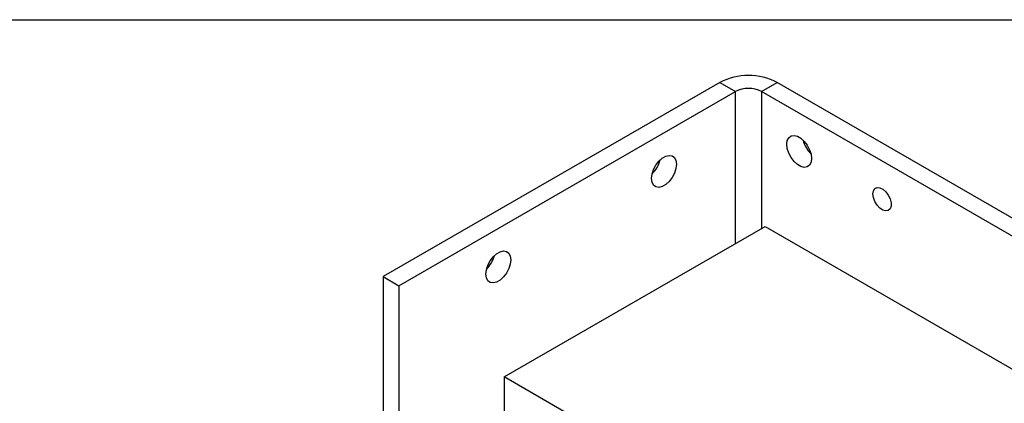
# Model space of a CAD drawing. Header units: inches. Extents: x 0.7 to 32.2, y 0.7 to 24.8.
# Tile 15 of 16: x 21.6 to 26.9, y 22.7 to 24.8. Entities that reach past the tile are written whole.
import ezdxf

# ---------------------------------------------------------------- set-up
doc = ezdxf.new("R2010")
doc.units = ezdxf.units.IN
doc.header["$LTSCALE"] = 3
doc.header["$MEASUREMENT"] = 0
doc.layers.add('TEXT', color=140, linetype='Continuous', lineweight=25)

msp = doc.modelspace()

# ---------------------------------------------------------------- linework, layer by layer
for p, q in [((25.3568, 24.4147), (23.5612, 23.3781)), ((25.3568, 24.4147), (25.4404, 24.3665)), ((25.5795, 24.3665), (25.6631, 24.4147)), ((31.7208, 20.9176), (25.6631, 24.4147)), ((23.6447, 23.3299), (25.4404, 24.3665)), ((25.4404, 23.5553), (25.4404, 24.3665)), ((31.6373, 20.8694), (25.5795, 24.3665)), ((25.5795, 24.3665), (25.5795, 23.6356)), ((24.2059, 22.8426), (25.5978, 23.6462)), ((25.5978, 23.6462), (28.1181, 22.1912)), ((23.5612, 23.3781), (23.6447, 23.3299)), ((23.5612, 23.3781), (23.5612, 19.5971)), ((23.6447, 23.3299), (23.6447, 19.5489)), ((26.8682, 21.3057), (24.2059, 22.8426)), ((24.2059, 22.8426), (24.2059, 21.8045))]:
    msp.add_line(p, q)
at = {"flags": 128}
for points in [[(25.7139, 24.0848), (25.7165, 24.1047), (25.7244, 24.12), (25.7367, 24.1293), (25.7525, 24.1319), (25.7706, 24.1276), (25.7894, 24.1168), (25.8075, 24.1002), (25.8233, 24.0793), (25.8356, 24.0558), (25.8434, 24.0315), (25.8461, 24.0084), (25.8434, 23.9885), (25.8356, 23.9732), (25.8233, 23.9639), (25.8075, 23.9613), (25.7894, 23.9656), (25.7706, 23.9765), (25.7525, 23.993), (25.7367, 24.0139), (25.7244, 24.0374), (25.7165, 24.0617), (25.7139, 24.0848)], [(25.1251, 23.9784), (25.1224, 23.9553), (25.1146, 23.9311), (25.1023, 23.9075), (25.0864, 23.8866), (25.0684, 23.8701), (25.0496, 23.8592), (25.0315, 23.8549), (25.0157, 23.8575), (25.0033, 23.8668), (24.9955, 23.8821), (24.9928, 23.9021), (24.9955, 23.9251), (25.0033, 23.9494), (25.0157, 23.9729), (25.0315, 23.9938), (25.0496, 24.0104), (25.0684, 24.0212), (25.0864, 24.0255), (25.1023, 24.0229), (25.1146, 24.0136), (25.1224, 23.9984), (25.1251, 23.9784)], [(26.1732, 23.8196), (26.1759, 23.8364), (26.1835, 23.8482), (26.1953, 23.854), (26.21, 23.8529), (26.226, 23.8452), (26.2415, 23.8317), (26.2549, 23.8138), (26.2648, 23.7935), (26.27, 23.773), (26.27, 23.7545), (26.2648, 23.74), (26.2549, 23.7311), (26.2415, 23.7287), (26.226, 23.7331), (26.21, 23.7439), (26.1953, 23.7598), (26.1835, 23.7791), (26.1759, 23.7998), (26.1732, 23.8196)], [(24.2412, 23.4681), (24.2385, 23.4451), (24.2307, 23.4208), (24.2184, 23.3973), (24.2025, 23.3764), (24.1845, 23.3598), (24.1657, 23.349), (24.1476, 23.3447), (24.1318, 23.3473), (24.1195, 23.3566), (24.1116, 23.3718), (24.109, 23.3918), (24.1116, 23.4149), (24.1195, 23.4391), (24.1318, 23.4627), (24.1476, 23.4836), (24.1657, 23.5001), (24.1845, 23.511), (24.2025, 23.5153), (24.2184, 23.5127), (24.2307, 23.5034), (24.2385, 23.4881), (24.2412, 23.4681)]]:
    msp.add_lwpolyline(points, dxfattribs=at)
for centre, radius, start, end in [((25.51, 24.1192), 0.3328, 62.6097, 117.3903), ((25.51, 24.2321), 0.1513, 62.6097, 117.3903), ((25.9506, 24.1451), 0.1546, 194.2148, 225.7798), ((24.8883, 24.0387), 0.1546, 314.2202, 345.7852), ((24.0044, 23.5285), 0.1546, 314.2202, 345.7852)]:
    msp.add_arc(centre, radius, start, end)
at = {"layer": 'TEXT'}
msp.add_line((0.75, 24.75), (32.25, 24.75), dxfattribs=at)

doc.saveas('drawing.dxf')
